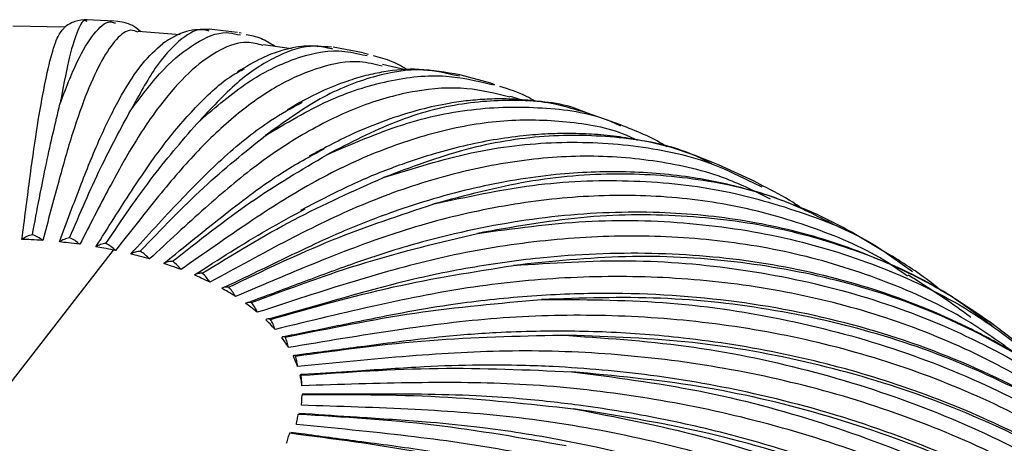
# Paper-space layout '_Trimétrica' of a CAD drawing. Header units: millimetres. Extents: x -550 to 549, y -249 to 839.
# Tile 11 of 66: x -245 to -179, y -73 to -45. Entities that reach past the tile are written whole.
import ezdxf

# ---------------------------------------------------------------- set-up
doc = ezdxf.new("R2010")
doc.units = ezdxf.units.MM

psp = doc.layouts.new('_Trimétrica')

# ---------------------------------------------------------------- linework, layer by layer
at = {"color": 7, "linetype": 'Continuous', "lineweight": 25}
for p, q in [((-242.028, -45.236), (-245.477, -45.163)), ((-240.53, -44.853), (-240.581, -44.834)), ((-238.714, -44.839), (-240.577, -44.746)), ((-238.718, -44.939), (-238.634, -44.956)), ((-234.341, -45.74), (-237.134, -45.522)), ((-230.51, -45.597), (-232.399, -45.374)), ((-230.524, -45.714), (-230.322, -45.745)), ((-230.266, -45.643), (-230.409, -45.604)), ((-226.913, -46.666), (-228.793, -46.401)), ((-224.166, -46.694), (-224.23, -46.684)), ((-222.152, -46.948), (-224.143, -46.572)), ((-222.174, -47.066), (-221.872, -47.115)), ((-221.802, -47.045), (-222.095, -46.954)), ((-219.242, -48.1), (-220.868, -47.726)), ((-215.743, -48.497), (-215.834, -48.482)), ((-213.65, -48.963), (-215.72, -48.41)), ((-213.668, -49.03), (-213.416, -49.076)), ((-213.378, -49.059), (-213.647, -48.959)), ((-205.015, -51.741), (-207.218, -50.957)), ((-198.486, -54.385), (-198.931, -54.218)), ((-196.117, -55.484), (-198.487, -54.392)), ((-196.168, -55.593), (-195.601, -55.855)), ((-195.522, -55.802), (-196.113, -55.479)), ((-225.994, -57.262), (-226.328, -57.428)), ((-189.498, -58.974), (-190.833, -58.351)), ((-186.913, -60.481), (-189.486, -58.954)), ((-253.632, -79.191), (-238.764, -60.066)), ((-186.937, -60.521), (-185.57, -61.496)), ((-180.257, -65.113), (-180.556, -64.9)), ((-180.189, -65.013), (-180.516, -64.796)), ((-177.148, -67.363), (-180.458, -64.814)), ((-226.942, -65.734), (-227.427, -65.832)), ((-225.933, -66.972), (-226.706, -67.073)), ((-225.379, -68.292), (-226.298, -68.35)), ((-225.256, -69.645), (-226.206, -69.643)), ((-225.552, -70.99), (-226.428, -70.931)), ((-226.266, -72.287), (-226.96, -72.194))]:
    psp.add_line(p, q, dxfattribs=at)
for points, knots in [([(-240.581, -44.834), (-240.619, -44.813), (-240.819, -44.703), (-241.215, -45.531), (-241.763, -47.272), (-242.145, -49.322), (-242.336, -50.346)], [0, 0, 0, 0, 0.0727987, 0.3805097, 0.69038, 1, 1, 1, 1]), ([(-242.336, -50.346), (-241.951, -49.336), (-241.18, -47.317), (-240.068, -45.592), (-239.241, -44.778), (-238.814, -44.91), (-238.718, -44.939)], [0, 0, 0, 0, 0.303392, 0.606497, 0.912015, 1, 1, 1, 1]), ([(-240.522, -44.737), (-240.802, -44.752), (-241.362, -44.78), (-241.844, -45.105), (-242.084, -45.267)], [0, 0, 0, 0, 0.501145, 1, 1, 1, 1]), ([(-236.955, -45.536), (-237.136, -45.388), (-237.646, -44.969), (-238.25, -44.888), (-238.641, -44.836)], [0, 0, 0, 0, 0.354492, 1, 1, 1, 1]), ([(-244.866, -59.351), (-244.697, -58.035), (-244.374, -55.511), (-243.891, -52.023), (-243.416, -49.275), (-242.936, -47.146), (-242.481, -45.73), (-242.199, -45.44), (-242.068, -45.305)], [0, 0, 0, 0, 0.174367, 0.334541, 0.500416, 0.671441, 0.846922, 1, 1, 1, 1]), ([(-237.138, -45.567), (-237.299, -45.502), (-237.754, -45.318), (-238.563, -45.937), (-239.535, -47.305), (-240.516, -49.433), (-241.487, -52.148), (-242.474, -55.612), (-243.133, -58.117), (-243.477, -59.424)], [0, 0, 0, 0, 0.0868883, 0.2462854, 0.4024538, 0.5546566, 0.7022766, 0.8448228, 1, 1, 1, 1]), ([(-232.395, -45.491), (-232.57, -45.445), (-233.207, -45.277), (-234.411, -46.063), (-235.979, -47.75), (-237.072, -49.75), (-237.617, -50.75)], [0, 0, 0, 0, 0.111708, 0.406506, 0.703373, 1, 1, 1, 1]), ([(-237.617, -50.75), (-236.883, -49.776), (-235.414, -47.831), (-233.292, -46.201), (-231.648, -45.461), (-230.771, -45.658), (-230.524, -45.714)], [0, 0, 0, 0, 0.29412, 0.587962, 0.884144, 1, 1, 1, 1]), ([(-232.434, -45.386), (-232.931, -45.387), (-234.007, -45.39), (-234.976, -45.997), (-235.498, -46.324)], [0, 0, 0, 0, 0.462105, 1, 1, 1, 1]), ([(-228.035, -46.508), (-228.342, -46.316), (-228.956, -45.93), (-229.604, -45.799), (-229.928, -45.734)], [0, 0, 0, 0, 0.498963, 1, 1, 1, 1]), ([(-242.375, -59.518), (-241.892, -58.224), (-240.966, -55.741), (-239.579, -52.309), (-238.216, -49.637), (-236.838, -47.512), (-235.947, -46.724), (-235.497, -46.326)], [0, 0, 0, 0, 0.206145, 0.39551, 0.591615, 0.793809, 1, 1, 1, 1]), ([(-228.799, -46.446), (-229.152, -46.351), (-230.066, -46.106), (-231.655, -46.652), (-233.507, -47.933), (-235.376, -49.967), (-237.225, -52.592), (-239.105, -55.962), (-240.36, -58.406), (-241.015, -59.68)], [0, 0, 0, 0, 0.098885, 0.256188, 0.410305, 0.560508, 0.706188, 0.846862, 1, 1, 1, 1]), ([(-224.23, -46.684), (-224.604, -46.6), (-225.731, -46.347), (-227.792, -47.033), (-230.357, -48.596), (-232.142, -50.502), (-233.034, -51.454)], [0, 0, 0, 0, 0.141287, 0.426268, 0.71325, 1, 1, 1, 1]), ([(-224.258, -46.572), (-224.87, -46.515), (-226.018, -46.409), (-227.517, -46.749), (-228.925, -47.254), (-229.968, -47.876), (-230.507, -48.198)], [0, 0, 0, 0, 0.284757, 0.534026, 0.759162, 1, 1, 1, 1]), ([(-233.034, -51.454), (-231.962, -50.54), (-229.818, -48.714), (-226.718, -47.239), (-224.145, -46.628), (-222.7, -46.949), (-222.174, -47.066)], [0, 0, 0, 0, 0.279111, 0.557958, 0.839025, 1, 1, 1, 1]), ([(-219.15, -48.093), (-219.502, -47.889), (-220.234, -47.465), (-221.046, -47.256), (-221.467, -47.148)], [0, 0, 0, 0, 0.481157, 1, 1, 1, 1]), ([(-220.889, -47.818), (-221.378, -47.702), (-222.686, -47.393), (-224.977, -47.813), (-227.679, -48.944), (-230.407, -50.83), (-233.104, -53.307), (-235.847, -56.527), (-237.68, -58.871), (-238.635, -60.093)], [0, 0, 0, 0, 0.094331, 0.252429, 0.407324, 0.558286, 0.704703, 0.846088, 1, 1, 1, 1]), ([(-239.945, -59.844), (-239.155, -58.592), (-237.64, -56.189), (-235.371, -52.869), (-233.145, -50.338), (-231.351, -48.67), (-230.338, -48.146), (-230.05, -47.997)], [0, 0, 0, 0, 0.23576, 0.452329, 0.676608, 0.907848, 1, 1, 1, 1]), ([(-215.834, -48.482), (-216.589, -48.306), (-218.376, -47.892), (-221.461, -48.42), (-224.985, -49.8), (-227.435, -51.566), (-228.659, -52.449)], [0, 0, 0, 0, 0.195426, 0.46244, 0.731329, 1, 1, 1, 1]), ([(-228.659, -52.449), (-227.266, -51.616), (-224.48, -49.951), (-220.45, -48.694), (-216.801, -48.282), (-214.64, -48.798), (-213.668, -49.03)], [0, 0, 0, 0, 0.26122, 0.522193, 0.785244, 1, 1, 1, 1]), ([(-215.722, -48.404), (-216.644, -48.242), (-218.428, -47.928), (-220.371, -48.112), (-221.979, -48.442), (-223.339, -48.853), (-225.104, -49.538), (-226.454, -50.302), (-227.205, -50.726)], [0, 0, 0, 0, 0.2315045, 0.4482317, 0.5562039, 0.6698304, 0.8165086, 1, 1, 1, 1]), ([(-212.393, -49.886), (-213.332, -49.651), (-215.333, -49.151), (-218.631, -49.384), (-222.144, -50.326), (-225.686, -52.005), (-229.19, -54.282), (-232.753, -57.298), (-235.133, -59.506), (-236.374, -60.656)], [0, 0, 0, 0, 0.1337964, 0.285005, 0.4331507, 0.5775347, 0.7175711, 0.8527945, 1, 1, 1, 1]), ([(-210.692, -50.171), (-210.884, -50.058), (-211.627, -49.621), (-212.444, -49.369), (-213.05, -49.182)], [0, 0, 0, 0, 0.257689, 1, 1, 1, 1]), ([(-244.17, -59.038), (-243.861, -57.4), (-243.248, -54.156), (-242.638, -51.608), (-242.336, -50.346)], [0, 0, 0, 0, 0.504814, 1, 1, 1, 1]), ([(-237.613, -60.325), (-236.529, -59.131), (-234.448, -56.841), (-231.337, -53.725), (-228.606, -51.526), (-226.914, -50.61), (-226.218, -50.233)], [0, 0, 0, 0, 0.28291, 0.542792, 0.811923, 1, 1, 1, 1]), ([(-207.212, -50.954), (-207.935, -50.736), (-209.254, -50.339), (-211.086, -50.086), (-212.57, -49.997), (-213.877, -50.013), (-215.145, -50.113), (-216.623, -50.321), (-218.356, -50.695), (-220.418, -51.334), (-222.852, -52.278), (-224.709, -53.266), (-225.733, -53.811)], [0, 0, 0, 0, 0.122201, 0.222852, 0.30285, 0.375088, 0.445883, 0.515315, 0.620217, 0.728751, 0.850321, 1, 1, 1, 1]), ([(-207.277, -50.945), (-207.31, -50.93), (-208.554, -50.327), (-211.309, -50.033), (-215.509, -50.175), (-219.951, -51.348), (-223.024, -52.929), (-224.56, -53.719)], [0, 0, 0, 0, 0.006636, 0.255424, 0.502527, 0.751364, 1, 1, 1, 1]), ([(-211.612, -50.071), (-211.734, -50.032), (-211.988, -49.951), (-212.248, -49.882), (-212.383, -49.846)], [0, 0, 0, 0, 0.4826766, 1, 1, 1, 1]), ([(-241.692, -59.25), (-241.005, -57.644), (-239.644, -54.464), (-238.288, -51.98), (-237.617, -50.75)], [0, 0, 0, 0, 0.504814, 1, 1, 1, 1]), ([(-224.56, -53.719), (-222.869, -52.988), (-219.488, -51.528), (-214.578, -50.52), (-209.928, -50.516), (-206.72, -50.979), (-205.204, -51.71), (-205.017, -51.8)], [0, 0, 0, 0, 0.241206, 0.482183, 0.72508, 0.96603, 1, 1, 1, 1]), ([(-239.286, -59.62), (-238.231, -58.071), (-236.142, -55.003), (-234.064, -52.629), (-233.034, -51.454)], [0, 0, 0, 0, 0.504814, 1, 1, 1, 1]), ([(-203.87, -52.776), (-204.124, -52.654), (-205.596, -51.949), (-208.569, -51.457), (-212.713, -51.338), (-216.99, -52.058), (-221.288, -53.476), (-225.545, -55.503), (-229.871, -58.263), (-232.761, -60.3), (-234.268, -61.361)], [0, 0, 0, 0, 0.030426, 0.176358, 0.320137, 0.461004, 0.598293, 0.731449, 0.860028, 1, 1, 1, 1]), ([(-201.917, -53.197), (-201.969, -53.163), (-202.871, -52.579), (-203.972, -52.146), (-205.009, -51.737)], [0, 0, 0, 0, 0.0584348, 1, 1, 1, 1]), ([(-236.988, -60.142), (-235.583, -58.673), (-232.8, -55.763), (-230.03, -53.546), (-228.659, -52.449)], [0, 0, 0, 0, 0.504814, 1, 1, 1, 1]), ([(-198.931, -54.218), (-199.627, -53.938), (-201.022, -53.377), (-203.036, -52.878), (-204.838, -52.549), (-206.512, -52.367), (-208.166, -52.293), (-209.825, -52.322), (-211.592, -52.456), (-213.472, -52.716), (-215.45, -53.118), (-217.469, -53.653), (-219.797, -54.417), (-222.671, -55.536), (-224.833, -56.659), (-225.994, -57.262)], [0, 0, 0, 0, 0.083635, 0.167478, 0.235795, 0.300784, 0.364254, 0.426683, 0.489098, 0.562062, 0.634287, 0.704753, 0.780298, 0.882002, 1, 1, 1, 1]), ([(-198.924, -54.321), (-199.408, -54.082), (-201.317, -53.14), (-205.05, -52.468), (-210.055, -52.348), (-215.327, -53.197), (-218.977, -54.561), (-220.802, -55.243)], [0, 0, 0, 0, 0.078182, 0.309051, 0.538356, 0.769271, 1, 1, 1, 1]), ([(-220.802, -55.243), (-218.839, -54.63), (-214.913, -53.406), (-209.218, -52.751), (-203.803, -53.036), (-199.408, -53.973), (-197.023, -55.165), (-196.168, -55.593)], [0, 0, 0, 0, 0.219089, 0.437971, 0.658596, 0.877453, 1, 1, 1, 1]), ([(-235.417, -60.953), (-234.056, -59.844), (-231.444, -57.718), (-227.866, -55.001), (-225.686, -53.83), (-224.74, -53.323)], [0, 0, 0, 0, 0.381334, 0.731629, 1, 1, 1, 1]), ([(-234.835, -60.809), (-233.102, -59.441), (-229.669, -56.732), (-226.252, -54.717), (-224.56, -53.719)], [0, 0, 0, 0, 0.504814, 1, 1, 1, 1]), ([(-195.018, -56.673), (-195.983, -56.195), (-198.349, -55.022), (-202.509, -54.068), (-207.333, -53.689), (-212.294, -54.102), (-217.284, -55.22), (-222.225, -56.949), (-227.246, -59.406), (-230.601, -61.24), (-232.35, -62.196)], [0, 0, 0, 0, 0.093882, 0.230263, 0.364632, 0.496279, 0.624583, 0.749024, 0.869188, 1, 1, 1, 1]), ([(-194.206, -56.792), (-194.37, -56.727), (-195.156, -56.416), (-196.522, -56.024), (-198.335, -55.571), (-200.992, -55.085), (-204.616, -54.764), (-209.497, -54.957), (-214.698, -55.821), (-218.916, -57.053), (-221.888, -58.159), (-223.821, -58.949), (-226.166, -60.034), (-228.74, -61.28), (-230.53, -62.137), (-231.35, -62.53)], [0, 0, 0, 0, 0.0149144, 0.071541, 0.1246169, 0.1763924, 0.3030937, 0.4299906, 0.5727428, 0.7133221, 0.7561745, 0.8015739, 0.8619091, 0.9366878, 1, 1, 1, 1]), ([(-190.833, -58.351), (-191.913, -57.803), (-194.614, -56.434), (-199.442, -55.299), (-205.17, -54.854), (-211.19, -55.33), (-215.36, -56.442), (-217.445, -56.997)], [0, 0, 0, 0, 0.1430642, 0.3576832, 0.5708493, 0.7855114, 1, 1, 1, 1]), ([(-232.862, -61.609), (-230.828, -60.364), (-226.798, -57.897), (-222.788, -56.122), (-220.802, -55.243)], [0, 0, 0, 0, 0.504814, 1, 1, 1, 1]), ([(-217.445, -56.997), (-215.24, -56.519), (-210.831, -55.563), (-204.444, -55.313), (-198.334, -55.919), (-192.666, -57.564), (-188.853, -59.129), (-187.117, -60.39), (-186.937, -60.521)], [0, 0, 0, 0, 0.195264, 0.390342, 0.586974, 0.782031, 0.977328, 1, 1, 1, 1]), ([(-192.975, -57.27), (-193.163, -57.138), (-193.963, -56.578), (-194.846, -56.138), (-195.522, -55.802)], [0, 0, 0, 0, 0.234766, 1, 1, 1, 1]), ([(-231.099, -62.531), (-228.796, -61.426), (-224.233, -59.237), (-219.693, -57.739), (-217.445, -56.997)], [0, 0, 0, 0, 0.504814, 1, 1, 1, 1]), ([(-185.904, -61.803), (-186.331, -61.498), (-188.203, -60.166), (-191.977, -58.563), (-197.132, -57.046), (-202.567, -56.369), (-208.132, -56.432), (-213.736, -57.209), (-219.282, -58.598), (-224.92, -60.71), (-228.687, -62.313), (-230.651, -63.149)], [0, 0, 0, 0, 0.037572, 0.164468, 0.290225, 0.414127, 0.535519, 0.653828, 0.768575, 0.879379, 1, 1, 1, 1]), ([(-189.484, -58.948), (-190.424, -58.441), (-191.899, -57.645), (-193.434, -57.08), (-193.991, -56.875)], [0, 0, 0, 0, 0.637038, 1, 1, 1, 1]), ([(-233.39, -61.717), (-231.772, -60.682), (-229.311, -59.109), (-226.854, -57.78), (-226.012, -57.325)], [0, 0, 0, 0, 0.657379, 1, 1, 1, 1]), ([(-180.516, -64.796), (-181.414, -64.178), (-183.196, -62.952), (-185.852, -61.548), (-188.495, -60.368), (-192.03, -59.112), (-196.613, -58.016), (-202.626, -57.423), (-209.122, -57.659), (-214.45, -58.561), (-218.183, -59.505), (-220.496, -60.176), (-223.278, -61.113), (-226.432, -62.31), (-228.687, -63.143), (-229.764, -63.54)], [0, 0, 0, 0, 0.065643, 0.13027, 0.191212, 0.250523, 0.367154, 0.483448, 0.61446, 0.744569, 0.784354, 0.823663, 0.873822, 0.939739, 1, 1, 1, 1]), ([(-180.556, -64.9), (-181.426, -64.245), (-183.904, -62.38), (-188.623, -60.239), (-194.561, -58.458), (-200.935, -57.657), (-207.604, -57.713), (-212.229, -58.541), (-214.541, -58.955)], [0, 0, 0, 0, 0.097783, 0.278247, 0.459009, 0.638548, 0.819347, 1, 1, 1, 1]), ([(-214.541, -58.955), (-212.13, -58.626), (-207.309, -57.969), (-200.322, -58.15), (-193.649, -59.183), (-187.416, -61.165), (-181.934, -63.787), (-178.853, -66.14), (-177.442, -67.217)], [0, 0, 0, 0, 0.170948, 0.341735, 0.513881, 0.684648, 0.855626, 1, 1, 1, 1]), ([(-229.574, -63.558), (-227.039, -62.61), (-222.015, -60.732), (-217.016, -59.543), (-214.541, -58.955)], [0, 0, 0, 0, 0.504814, 1, 1, 1, 1]), ([(-244.17, -59.038), (-244.296, -59.074), (-244.548, -59.145), (-244.76, -59.282), (-244.866, -59.351)], [0, 0, 0, 0, 0.499702, 1, 1, 1, 1]), ([(-243.477, -59.424), (-243.734, -59.407), (-244.196, -59.376), (-244.66, -59.359), (-244.866, -59.351)], [0, 0, 0, 0, 0.557774, 1, 1, 1, 1]), ([(-243.477, -59.424), (-243.582, -59.344), (-243.792, -59.184), (-244.044, -59.087), (-244.17, -59.038)], [0, 0, 0, 0, 0.50044, 1, 1, 1, 1]), ([(-241.692, -59.25), (-241.816, -59.277), (-242.062, -59.333), (-242.271, -59.456), (-242.375, -59.518)], [0, 0, 0, 0, 0.499702, 1, 1, 1, 1]), ([(-241.015, -59.68), (-241.266, -59.646), (-241.717, -59.586), (-242.173, -59.539), (-242.375, -59.518)], [0, 0, 0, 0, 0.5571866, 1, 1, 1, 1]), ([(-241.015, -59.68), (-241.118, -59.593), (-241.323, -59.42), (-241.569, -59.307), (-241.692, -59.25)], [0, 0, 0, 0, 0.50044, 1, 1, 1, 1]), ([(-239.286, -59.62), (-239.404, -59.64), (-239.642, -59.679), (-239.844, -59.789), (-239.945, -59.844)], [0, 0, 0, 0, 0.499702, 1, 1, 1, 1]), ([(-238.635, -60.093), (-238.733, -60), (-238.93, -59.814), (-239.167, -59.684), (-239.286, -59.62)], [0, 0, 0, 0, 0.50044, 1, 1, 1, 1]), ([(-178.561, -67.069), (-179.582, -66.324), (-182.171, -64.437), (-186.894, -62.226), (-192.546, -60.379), (-198.486, -59.328), (-204.572, -59.014), (-210.7, -59.411), (-216.765, -60.424), (-222.93, -62.153), (-227.049, -63.501), (-229.196, -64.204)], [0, 0, 0, 0, 0.079142, 0.2005571, 0.3208827, 0.4394326, 0.5555812, 0.6687805, 0.7785713, 0.8845886, 1, 1, 1, 1]), ([(-238.764, -60.066), (-238.982, -60.022), (-239.372, -59.944), (-239.769, -59.875), (-239.945, -59.844)], [0, 0, 0, 0, 0.5569326, 1, 1, 1, 1]), ([(-238.635, -60.093), (-238.659, -60.088), (-238.702, -60.079), (-238.745, -60.07), (-238.764, -60.066)], [0, 0, 0, 0, 0.560354, 1, 1, 1, 1]), ([(-236.988, -60.142), (-237.1, -60.154), (-237.326, -60.179), (-237.517, -60.276), (-237.613, -60.325)], [0, 0, 0, 0, 0.499702, 1, 1, 1, 1]), ([(-236.374, -60.656), (-236.467, -60.557), (-236.652, -60.359), (-236.876, -60.214), (-236.988, -60.142)], [0, 0, 0, 0, 0.50044, 1, 1, 1, 1]), ([(-171.192, -72.671), (-172.061, -71.876), (-173.858, -70.233), (-176.636, -68.219), (-179.563, -66.392), (-183.572, -64.32), (-188.886, -62.289), (-195.714, -60.754), (-202.895, -60.136), (-208.685, -60.376), (-212.855, -60.884), (-215.318, -61.28), (-217.925, -61.797), (-221.041, -62.547), (-224.606, -63.576), (-227.192, -64.297), (-228.45, -64.648)], [0, 0, 0, 0, 0.059919, 0.123842, 0.184766, 0.244176, 0.363169, 0.481281, 0.599609, 0.718339, 0.757567, 0.796036, 0.833752, 0.879322, 0.941283, 1, 1, 1, 1]), ([(-236.374, -60.656), (-236.603, -60.591), (-237.011, -60.475), (-237.43, -60.371), (-237.613, -60.325)], [0, 0, 0, 0, 0.5630776, 1, 1, 1, 1]), ([(-234.835, -60.809), (-234.94, -60.814), (-235.149, -60.824), (-235.327, -60.91), (-235.417, -60.953)], [0, 0, 0, 0, 0.4997022, 1, 1, 1, 1]), ([(-234.268, -61.361), (-234.48, -61.282), (-234.856, -61.141), (-235.246, -61.01), (-235.417, -60.953)], [0, 0, 0, 0, 0.562481, 1, 1, 1, 1]), ([(-234.268, -61.361), (-234.353, -61.256), (-234.524, -61.046), (-234.732, -60.888), (-234.835, -60.809)], [0, 0, 0, 0, 0.50044, 1, 1, 1, 1]), ([(-171.227, -72.763), (-171.789, -72.184), (-173.859, -70.05), (-178.166, -67.135), (-184.056, -64.085), (-190.518, -61.945), (-197.408, -60.703), (-204.629, -60.311), (-209.635, -60.827), (-212.137, -61.084)], [0, 0, 0, 0, 0.058247, 0.214569, 0.371673, 0.529037, 0.685336, 0.842731, 1, 1, 1, 1]), ([(-212.137, -61.084), (-209.557, -60.918), (-204.4, -60.584), (-196.923, -61.232), (-189.791, -62.718), (-183.102, -65.097), (-176.979, -68.337), (-171.806, -72.009), (-169.039, -74.918), (-167.831, -76.187)], [0, 0, 0, 0, 0.147251, 0.294363, 0.442647, 0.589742, 0.737019, 0.885251, 1, 1, 1, 1]), ([(-183.657, -62.774), (-183.76, -62.686), (-184.763, -61.832), (-185.894, -61.117), (-186.908, -60.476)], [0, 0, 0, 0, 0.103105, 1, 1, 1, 1]), ([(-232.862, -61.609), (-232.957, -61.608), (-233.146, -61.605), (-233.309, -61.68), (-233.39, -61.717)], [0, 0, 0, 0, 0.499702, 1, 1, 1, 1]), ([(-232.35, -62.196), (-232.427, -62.086), (-232.581, -61.866), (-232.768, -61.695), (-232.862, -61.609)], [0, 0, 0, 0, 0.50044, 1, 1, 1, 1]), ([(-228.312, -64.677), (-225.583, -63.899), (-220.178, -62.359), (-214.8, -61.506), (-212.137, -61.084)], [0, 0, 0, 0, 0.504814, 1, 1, 1, 1]), ([(-232.35, -62.196), (-232.541, -62.104), (-232.88, -61.94), (-233.235, -61.785), (-233.39, -61.717)], [0, 0, 0, 0, 0.561906, 1, 1, 1, 1]), ([(-169.104, -75.651), (-170.061, -74.704), (-172.498, -72.294), (-177.103, -69.145), (-182.739, -66.183), (-188.807, -63.983), (-195.156, -62.526), (-201.668, -61.806), (-208.223, -61.792), (-214.712, -62.398), (-221.307, -63.714), (-225.714, -64.785), (-228.01, -65.344)], [0, 0, 0, 0, 0.070277, 0.178869, 0.287135, 0.394429, 0.500141, 0.603711, 0.704651, 0.802551, 0.897087, 1, 1, 1, 1]), ([(-181.681, -64.546), (-181.697, -64.535), (-182.921, -63.61), (-184.323, -62.685), (-185.734, -61.806), (-185.858, -61.729)], [0, 0, 0, 0, 0.011229, 0.913695, 1, 1, 1, 1]), ([(-231.099, -62.531), (-231.183, -62.524), (-231.35, -62.509), (-231.494, -62.574), (-231.566, -62.606)], [0, 0, 0, 0, 0.4997022, 1, 1, 1, 1]), ([(-230.651, -63.149), (-230.817, -63.045), (-231.113, -62.86), (-231.428, -62.684), (-231.566, -62.606)], [0, 0, 0, 0, 0.561347, 1, 1, 1, 1]), ([(-230.651, -63.149), (-230.718, -63.034), (-230.852, -62.804), (-231.017, -62.622), (-231.099, -62.531)], [0, 0, 0, 0, 0.50044, 1, 1, 1, 1]), ([(-161.86, -83.305), (-162.587, -82.366), (-164.012, -80.524), (-166.242, -78.204), (-168.349, -76.217), (-170.408, -74.495), (-172.521, -72.912), (-176.173, -70.47), (-181.7, -67.557), (-189.467, -64.863), (-197.768, -63.255), (-204.389, -62.88), (-209.016, -63.002), (-211.521, -63.157), (-214.001, -63.396), (-216.674, -63.744), (-219.889, -64.29), (-223.383, -65.021), (-225.845, -65.514), (-226.942, -65.734)], [0, 0, 0, 0, 0.051877, 0.101801, 0.143244, 0.183421, 0.222619, 0.261664, 0.37933, 0.496785, 0.613828, 0.731573, 0.765084, 0.798277, 0.830827, 0.862884, 0.903353, 0.956934, 1, 1, 1, 1]), ([(-229.574, -63.558), (-229.645, -63.546), (-229.787, -63.522), (-229.911, -63.578), (-229.973, -63.606)], [0, 0, 0, 0, 0.4997022, 1, 1, 1, 1]), ([(-229.196, -64.204), (-229.253, -64.085), (-229.365, -63.847), (-229.505, -63.655), (-229.574, -63.558)], [0, 0, 0, 0, 0.50044, 1, 1, 1, 1]), ([(-227.331, -65.868), (-224.453, -65.272), (-218.752, -64.092), (-213.079, -63.597), (-210.269, -63.352)], [0, 0, 0, 0, 0.5048138, 1, 1, 1, 1]), ([(-161.92, -83.389), (-162.526, -82.535), (-164.471, -79.792), (-168.605, -75.857), (-174.21, -71.637), (-180.504, -68.237), (-187.343, -65.653), (-194.653, -63.955), (-202.308, -63.08), (-207.616, -63.262), (-210.269, -63.352)], [0, 0, 0, 0, 0.060893, 0.195516, 0.329053, 0.463257, 0.597684, 0.731201, 0.865655, 1, 1, 1, 1]), ([(-210.269, -63.352), (-207.562, -63.357), (-202.149, -63.366), (-194.303, -64.51), (-186.817, -66.469), (-179.801, -69.296), (-173.358, -72.928), (-167.567, -77.314), (-162.559, -82.423), (-158.841, -87.246), (-157.166, -90.55), (-156.56, -91.745)], [0, 0, 0, 0, 0.116558, 0.233006, 0.350381, 0.466815, 0.583393, 0.700727, 0.817078, 0.933829, 1, 1, 1, 1]), ([(-229.196, -64.204), (-229.336, -64.09), (-229.585, -63.887), (-229.854, -63.692), (-229.973, -63.606)], [0, 0, 0, 0, 0.560798, 1, 1, 1, 1]), ([(-228.312, -64.677), (-228.369, -64.661), (-228.483, -64.628), (-228.584, -64.677), (-228.635, -64.701)], [0, 0, 0, 0, 0.499702, 1, 1, 1, 1]), ([(-228.01, -65.344), (-228.121, -65.222), (-228.319, -65.005), (-228.538, -64.794), (-228.635, -64.701)], [0, 0, 0, 0, 0.560255, 1, 1, 1, 1]), ([(-228.01, -65.344), (-228.055, -65.222), (-228.144, -64.977), (-228.256, -64.777), (-228.312, -64.677)], [0, 0, 0, 0, 0.50044, 1, 1, 1, 1]), ([(-158.897, -88.592), (-159.124, -88.207), (-160.44, -85.962), (-163.565, -82.293), (-168.267, -77.693), (-173.672, -73.721), (-179.605, -70.4), (-185.969, -67.793), (-192.632, -65.916), (-199.466, -64.764), (-206.346, -64.314), (-213.155, -64.489), (-220.076, -65.367), (-224.701, -66.146), (-227.111, -66.552)], [0, 0, 0, 0, 0.0190765, 0.1109625, 0.2036867, 0.2966959, 0.3894265, 0.481325, 0.5718674, 0.6605757, 0.7470315, 0.8308841, 0.9118547, 1, 1, 1, 1]), ([(-156.455, -91.918), (-156.494, -91.853), (-156.969, -91.063), (-157.938, -89.684), (-159.365, -87.75), (-160.85, -85.942), (-162.398, -84.214), (-164.014, -82.561), (-166.634, -80.104), (-170.473, -77.029), (-175.807, -73.648), (-181.569, -70.81), (-187.697, -68.547), (-194.125, -66.876), (-199.416, -66.034), (-203.38, -65.662), (-205.886, -65.514), (-208.298, -65.45), (-210.75, -65.46), (-213.67, -65.565), (-217.484, -65.854), (-221.703, -66.426), (-224.643, -66.806), (-225.933, -66.972)], [0, 0, 0, 0, 0.003054, 0.037447, 0.070131, 0.102207, 0.133851, 0.165362, 0.19675, 0.280128, 0.363614, 0.447636, 0.531081, 0.61438, 0.698154, 0.72963, 0.760521, 0.789719, 0.817209, 0.849064, 0.894758, 0.953833, 1, 1, 1, 1]), ([(-227.331, -65.868), (-227.374, -65.848), (-227.459, -65.809), (-227.536, -65.852), (-227.574, -65.873)], [0, 0, 0, 0, 0.499702, 1, 1, 1, 1]), ([(-227.111, -66.552), (-227.191, -66.424), (-227.335, -66.196), (-227.501, -65.972), (-227.574, -65.873)], [0, 0, 0, 0, 0.559715, 1, 1, 1, 1]), ([(-227.111, -66.552), (-227.143, -66.427), (-227.207, -66.178), (-227.29, -65.971), (-227.331, -65.868)], [0, 0, 0, 0, 0.50044, 1, 1, 1, 1]), ([(-226.648, -67.112), (-223.666, -66.707), (-217.758, -65.902), (-211.88, -65.782), (-208.969, -65.723)], [0, 0, 0, 0, 0.504814, 1, 1, 1, 1]), ([(-208.969, -65.723), (-206.176, -65.906), (-200.594, -66.271), (-192.502, -67.932), (-184.78, -70.383), (-177.546, -73.672), (-170.897, -77.727), (-164.937, -82.5), (-159.725, -87.918), (-155.41, -93.927), (-152.472, -99.125), (-151.337, -102.418), (-150.999, -103.399)], [0, 0, 0, 0, 0.105888, 0.211675, 0.318305, 0.42408, 0.529986, 0.636579, 0.742278, 0.848341, 0.954828, 1, 1, 1, 1]), ([(-154.089, -96.259), (-154.792, -94.866), (-156.576, -91.331), (-160.465, -86.213), (-165.553, -80.96), (-171.435, -76.399), (-177.976, -72.574), (-185.1, -69.541), (-192.709, -67.358), (-200.68, -65.978), (-206.207, -65.808), (-208.969, -65.723)], [0, 0, 0, 0, 0.075134, 0.190603, 0.306631, 0.421724, 0.537392, 0.653252, 0.768327, 0.884211, 1, 1, 1, 1]), ([(-151.522, -103.332), (-152.145, -101.812), (-153.599, -98.264), (-156.786, -93.051), (-160.93, -87.709), (-165.836, -82.828), (-171.396, -78.493), (-177.518, -74.784), (-184.081, -71.757), (-190.953, -69.442), (-198.002, -67.84), (-205.097, -66.937), (-212.119, -66.664), (-219.257, -67.086), (-224.027, -67.561), (-226.513, -67.808)], [0, 0, 0, 0, 0.059576, 0.13903, 0.219679, 0.301065, 0.3827, 0.464091, 0.544752, 0.624222, 0.702083, 0.777966, 0.851565, 0.922634, 1, 1, 1, 1]), ([(-226.648, -67.112), (-226.676, -67.091), (-226.73, -67.047), (-226.782, -67.086), (-226.807, -67.105)], [0, 0, 0, 0, 0.499702, 1, 1, 1, 1]), ([(-226.513, -67.808), (-226.561, -67.676), (-226.648, -67.441), (-226.759, -67.208), (-226.807, -67.105)], [0, 0, 0, 0, 0.559172, 1, 1, 1, 1]), ([(-226.513, -67.808), (-226.532, -67.682), (-226.57, -67.429), (-226.622, -67.218), (-226.648, -67.112)], [0, 0, 0, 0, 0.50044, 1, 1, 1, 1]), ([(-226.274, -68.392), (-223.234, -68.181), (-217.213, -67.763), (-211.222, -68.028), (-208.255, -68.159)], [0, 0, 0, 0, 0.504814, 1, 1, 1, 1]), ([(-147.666, -114.299), (-148.044, -112.789), (-148.814, -109.707), (-150.418, -105.479), (-152.332, -101.38), (-154.54, -97.534), (-157.613, -93.041), (-161.833, -88.08), (-167.475, -82.943), (-173.813, -78.458), (-180.76, -74.687), (-188.222, -71.68), (-195.677, -69.592), (-202.81, -68.333), (-208.007, -67.864), (-211.825, -67.723), (-214.686, -67.7), (-218.338, -67.824), (-221.995, -68.083), (-224.424, -68.233), (-225.379, -68.292)], [0, 0, 0, 0, 0.049098, 0.100218, 0.148653, 0.196255, 0.243933, 0.323854, 0.403278, 0.482642, 0.56252, 0.641834, 0.721176, 0.788257, 0.85038, 0.869925, 0.896752, 0.931393, 0.973056, 1, 1, 1, 1]), ([(-208.255, -68.159), (-205.422, -68.524), (-199.757, -69.254), (-191.547, -71.443), (-183.712, -74.398), (-176.371, -78.159), (-169.626, -82.648), (-163.576, -87.809), (-158.299, -93.571), (-153.881, -99.849), (-150.348, -106.552), (-147.885, -113.605), (-146.58, -118.674), (-146.403, -121.392), (-146.387, -121.64)], [0, 0, 0, 0, 0.089932, 0.179778, 0.270341, 0.360177, 0.450124, 0.540655, 0.630427, 0.720507, 0.810948, 0.900685, 0.990936, 1, 1, 1, 1]), ([(-147.738, -114.349), (-147.921, -113.409), (-148.573, -110.044), (-150.738, -104.536), (-154.174, -97.939), (-158.579, -91.82), (-163.814, -86.245), (-169.829, -81.295), (-176.527, -77.043), (-183.819, -73.542), (-191.61, -70.86), (-199.77, -68.957), (-205.428, -68.425), (-208.255, -68.159)], [0, 0, 0, 0, 0.0374672, 0.1341856, 0.2300479, 0.3261761, 0.4227697, 0.5185845, 0.6148784, 0.7113319, 0.8071324, 0.9036051, 1, 1, 1, 1]), ([(-226.274, -68.392), (-226.285, -68.369), (-226.309, -68.323), (-226.334, -68.359), (-226.346, -68.377)], [0, 0, 0, 0, 0.499702, 1, 1, 1, 1]), ([(-226.225, -69.093), (-226.241, -68.959), (-226.27, -68.72), (-226.323, -68.482), (-226.346, -68.377)], [0, 0, 0, 0, 0.5586217, 1, 1, 1, 1]), ([(-226.225, -69.093), (-226.231, -68.966), (-226.243, -68.712), (-226.263, -68.498), (-226.274, -68.392)], [0, 0, 0, 0, 0.50044, 1, 1, 1, 1]), ([(-146.666, -123.156), (-146.666, -123.153), (-146.781, -121.097), (-147.66, -116.982), (-149.403, -110.846), (-152.038, -104.779), (-155.462, -98.883), (-159.688, -93.277), (-164.66, -88.074), (-170.303, -83.376), (-176.514, -79.268), (-183.173, -75.812), (-190.146, -73.049), (-197.297, -70.986), (-204.496, -69.62), (-211.621, -68.888), (-218.864, -68.845), (-223.703, -69.008), (-226.225, -69.093)], [0, 0, 0, 0, 0.000091, 0.063091, 0.12805, 0.194705, 0.262743, 0.331804, 0.401495, 0.4714, 0.541096, 0.610166, 0.678218, 0.74489, 0.80987, 0.872893, 0.93375, 1, 1, 1, 1]), ([(-226.252, -70.387), (-226.245, -70.259), (-226.23, -70.005), (-226.219, -69.792), (-226.213, -69.685)], [0, 0, 0, 0, 0.50044, 1, 1, 1, 1]), ([(-226.213, -69.685), (-223.164, -69.671), (-217.125, -69.644), (-211.116, -70.298), (-208.14, -70.621)], [0, 0, 0, 0, 0.504814, 1, 1, 1, 1]), ([(-145.753, -133.834), (-145.753, -132.366), (-145.754, -129.338), (-146.214, -125.033), (-147.115, -120.029), (-148.689, -114.517), (-151.159, -108.531), (-154.314, -102.795), (-158.127, -97.356), (-162.557, -92.275), (-167.555, -87.608), (-173.07, -83.396), (-179.052, -79.682), (-185.433, -76.507), (-191.575, -74.122), (-197.353, -72.384), (-202.582, -71.183), (-206.713, -70.508), (-209.749, -70.142), (-212.021, -69.923), (-214.887, -69.729), (-218.497, -69.637), (-222.039, -69.654), (-224.368, -69.647), (-225.256, -69.645)], [0, 0, 0, 0, 0.040118, 0.082811, 0.123631, 0.183898, 0.244095, 0.30402, 0.36413, 0.424509, 0.484448, 0.544403, 0.604767, 0.66478, 0.724645, 0.769529, 0.814603, 0.857126, 0.872473, 0.88973, 0.913167, 0.942914, 0.978217, 1, 1, 1, 1]), ([(-146.943, -142.326), (-146.894, -142.054), (-146.497, -139.829), (-146.399, -135.561), (-146.684, -129.519), (-147.743, -123.362), (-149.549, -117.116), (-152.162, -110.877), (-155.586, -104.759), (-159.805, -98.88), (-164.771, -93.355), (-170.406, -88.291), (-176.609, -83.781), (-183.258, -79.894), (-190.222, -76.679), (-197.364, -74.153), (-204.552, -72.321), (-211.668, -71.128), (-218.901, -70.615), (-223.733, -70.465), (-226.252, -70.387)], [0, 0, 0, 0, 0.007514, 0.061344, 0.115174, 0.170923, 0.228405, 0.287389, 0.347596, 0.408708, 0.470378, 0.532238, 0.593912, 0.655033, 0.715252, 0.774252, 0.831753, 0.887522, 0.941375, 1, 1, 1, 1]), ([(-208.14, -70.621), (-205.31, -71.17), (-199.653, -72.267), (-191.454, -74.988), (-183.629, -78.45), (-176.299, -82.687), (-169.563, -87.613), (-163.52, -93.166), (-158.252, -99.269), (-153.833, -105.833), (-150.33, -112.766), (-147.779, -119.976), (-146.251, -127.366), (-145.673, -134.465), (-146.112, -139.027), (-146.313, -141.11)], [0, 0, 0, 0, 0.0776541, 0.1552346, 0.233433, 0.3110049, 0.3886722, 0.4668435, 0.5443596, 0.6221419, 0.7002358, 0.7777218, 0.8556513, 0.934106, 1, 1, 1, 1]), ([(-145.794, -133.855), (-145.764, -133.472), (-145.537, -130.6), (-146.116, -125.226), (-147.588, -117.864), (-150.16, -110.733), (-153.666, -103.921), (-158.092, -97.513), (-163.369, -91.599), (-169.428, -86.257), (-176.176, -81.569), (-183.523, -77.594), (-191.371, -74.405), (-199.592, -71.972), (-205.291, -71.071), (-208.14, -70.621)], [0, 0, 0, 0, 0.0127766, 0.0955784, 0.1780339, 0.2606276, 0.3424903, 0.4245802, 0.5070674, 0.5888896, 0.6711209, 0.7534885, 0.8352984, 0.9176825, 1, 1, 1, 1]), ([(-226.594, -71.668), (-226.573, -71.542), (-226.532, -71.29), (-226.489, -71.078), (-226.468, -70.972)], [0, 0, 0, 0, 0.50044, 1, 1, 1, 1]), ([(-226.468, -70.972), (-223.458, -71.154), (-217.496, -71.517), (-211.563, -72.557), (-208.625, -73.072)], [0, 0, 0, 0, 0.504814, 1, 1, 1, 1]), ([(-148.678, -153.46), (-148.348, -152.167), (-147.748, -149.819), (-147.234, -146.617), (-146.937, -144.032), (-146.775, -141.821), (-146.705, -139.732), (-146.715, -137.674), (-146.871, -133.95), (-147.547, -128.537), (-149.343, -121.509), (-152.019, -114.65), (-155.542, -108.041), (-159.868, -101.762), (-164.943, -95.895), (-170.699, -90.514), (-177.064, -85.685), (-183.96, -81.47), (-191.591, -77.777), (-199.909, -74.757), (-206.785, -73.068), (-211.623, -72.234), (-214.558, -71.826), (-218.069, -71.468), (-221.798, -71.246), (-224.424, -71.067), (-225.552, -70.99)], [0, 0, 0, 0, 0.033046, 0.059995, 0.080728, 0.098659, 0.116262, 0.133549, 0.150602, 0.210055, 0.269562, 0.329102, 0.388343, 0.447846, 0.507406, 0.566618, 0.626096, 0.685622, 0.744808, 0.811417, 0.877885, 0.898272, 0.918262, 0.942432, 0.975281, 1, 1, 1, 1]), ([(-151.188, -159.481), (-150.589, -157.634), (-149.367, -153.865), (-148.41, -147.982), (-148.066, -141.983), (-148.401, -135.91), (-149.426, -129.689), (-151.206, -123.325), (-153.773, -116.919), (-157.139, -110.581), (-161.285, -104.431), (-166.166, -98.587), (-171.705, -93.161), (-177.801, -88.252), (-184.337, -83.938), (-191.181, -80.275), (-198.2, -77.291), (-205.266, -74.997), (-212.259, -73.346), (-219.368, -72.369), (-224.118, -71.908), (-226.594, -71.668)], [0, 0, 0, 0, 0.048615, 0.099213, 0.148069, 0.196926, 0.247524, 0.299695, 0.353229, 0.407873, 0.46334, 0.519312, 0.575456, 0.631432, 0.686906, 0.741561, 0.795109, 0.847298, 0.897915, 0.946792, 1, 1, 1, 1]), ([(-227.245, -72.917), (-227.211, -72.793), (-227.144, -72.544), (-227.07, -72.336), (-227.034, -72.232)], [0, 0, 0, 0, 0.50044, 1, 1, 1, 1]), ([(-227.034, -72.232), (-224.11, -72.607), (-218.319, -73.35), (-212.556, -74.769), (-209.702, -75.472)], [0, 0, 0, 0, 0.504814, 1, 1, 1, 1]), ([(-155.007, -169.311), (-154.453, -168.197), (-153.353, -165.984), (-152.133, -162.728), (-151.144, -159.598), (-150.392, -156.544), (-149.545, -151.954), (-149.044, -145.686), (-149.541, -137.712), (-151.152, -129.713), (-153.844, -121.83), (-157.579, -114.165), (-162.291, -106.85), (-167.911, -99.994), (-174.351, -93.699), (-181.501, -88.075), (-189.258, -83.202), (-197.493, -79.158), (-204.178, -76.705), (-209.017, -75.307), (-211.885, -74.586), (-214.868, -73.945), (-218.408, -73.321), (-222.255, -72.831), (-225.017, -72.456), (-226.266, -72.287)], [0, 0, 0, 0, 0.028559, 0.056736, 0.082116, 0.106772, 0.131175, 0.192211, 0.253164, 0.31395, 0.374944, 0.435568, 0.49646, 0.557332, 0.617932, 0.678948, 0.739629, 0.800287, 0.861283, 0.881503, 0.901371, 0.920826, 0.943132, 0.974279, 1, 1, 1, 1])]:
    psp.add_open_spline(points, degree=3, knots=knots, dxfattribs=at)

doc.saveas('drawing.dxf')
